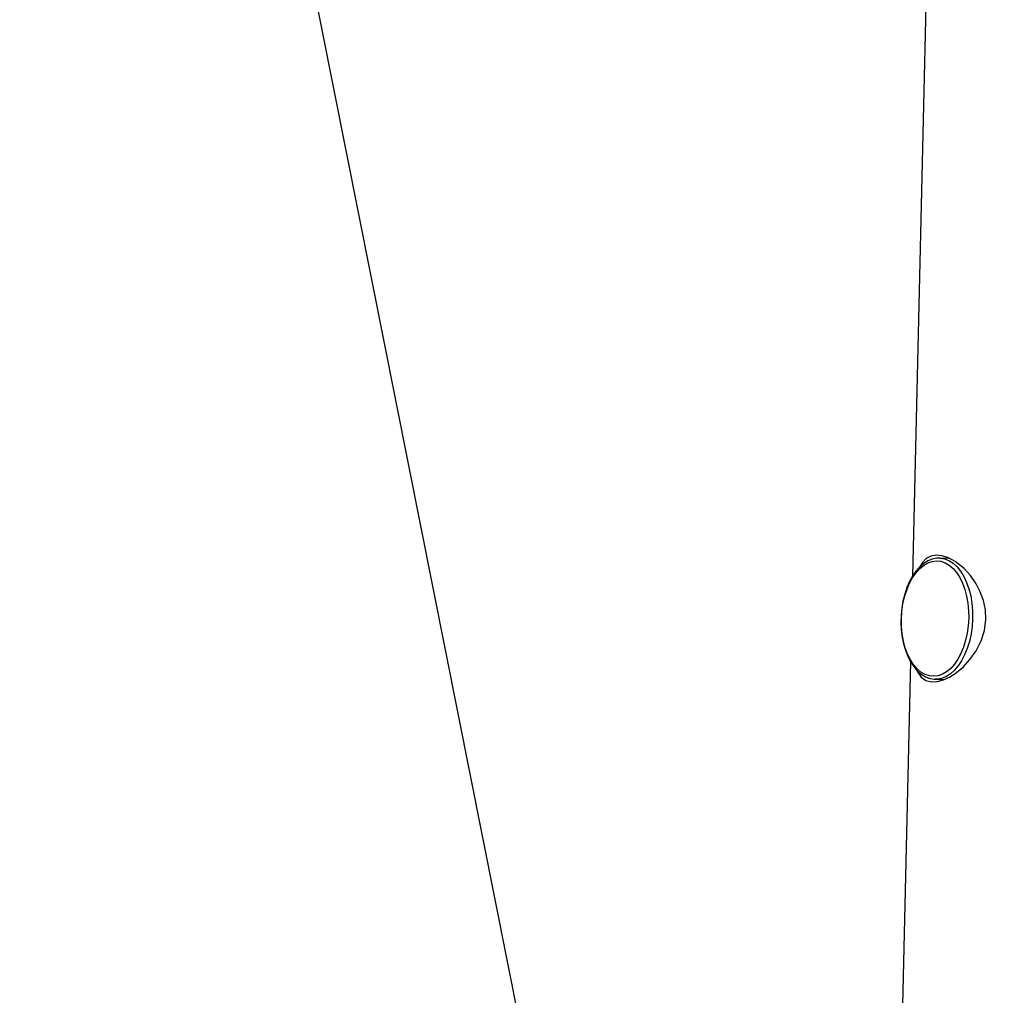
# Model space of a CAD drawing. Extents: x -3650 to 6311, y -645 to 2775.
# Tile 248 of 256: x 4642 to 4840, y 1985 to 2181. Entities that reach past the tile are written whole.
import ezdxf

# ---------------------------------------------------------------- set-up
doc = ezdxf.new("R2010")
doc.units = 0
doc.header["$MEASUREMENT"] = 0
doc.layers.add('Layer 1', color=7, linetype='Continuous', lineweight=0)

msp = doc.modelspace()

# ---------------------------------------------------------------- linework, layer by layer
at = {"layer": 'Layer 1', "color": 18, "lineweight": 25, "true_color": 0x000000}
for points, knots in [([(4990.87, 2178.29), (4990.87, 2178.29), (4988.28, 2190.91), (4988.28, 2190.91), (4988.28, 2190.91), (4985.5, 2203.5), (4985.5, 2203.5), (4985.5, 2203.5), (4982.48, 2216.01), (4982.48, 2216.01), (4982.48, 2216.01), (4979.15, 2228.41), (4979.15, 2228.41), (4979.15, 2228.41), (4976.11, 2238.53), (4976.11, 2238.53), (4976.11, 2238.53), (4972.8, 2248.53), (4972.8, 2248.53), (4972.8, 2248.53), (4969.2, 2258.36), (4969.2, 2258.36), (4969.2, 2258.36), (4965.31, 2267.96), (4965.31, 2267.96), (4965.31, 2267.96), (4961.12, 2277.27), (4961.12, 2277.27), (4961.12, 2277.27), (4956.25, 2287.11), (4956.25, 2287.11), (4956.25, 2287.11), (4951.11, 2296.65), (4951.11, 2296.65), (4951.11, 2296.65), (4945.76, 2305.9), (4945.76, 2305.9), (4945.76, 2305.9), (4940.23, 2314.88), (4940.23, 2314.88), (4940.23, 2314.88), (4932.5, 2326.75), (4932.5, 2326.75), (4932.5, 2326.75), (4924.59, 2338.26), (4924.59, 2338.26), (4924.59, 2338.26), (4916.57, 2349.46), (4916.57, 2349.46), (4916.57, 2349.46), (4910.18, 2358.1), (4910.18, 2358.1), (4910.18, 2358.1), (4903.73, 2366.51), (4903.73, 2366.51), (4903.73, 2366.51), (4897.23, 2374.62), (4897.23, 2374.62), (4897.23, 2374.62), (4890.67, 2382.39), (4890.67, 2382.39), (4890.67, 2382.39), (4884.07, 2389.76), (4884.07, 2389.76), (4884.07, 2389.76), (4877.16, 2396.96), (4877.16, 2396.96), (4877.16, 2396.96), (4870.21, 2403.73), (4870.21, 2403.73), (4870.21, 2403.73), (4863.23, 2410.11), (4863.23, 2410.11), (4863.23, 2410.11), (4856.25, 2416.11), (4856.25, 2416.11), (4856.25, 2416.11), (4849.3, 2421.77), (4849.3, 2421.77), (4849.3, 2421.77), (4839.31, 2429.42), (4839.31, 2429.42), (4839.31, 2429.42), (4829.43, 2436.46), (4829.43, 2436.46), (4829.43, 2436.46), (4819.71, 2442.94), (4819.71, 2442.94), (4819.71, 2442.94), (4810.17, 2448.88), (4810.17, 2448.88), (4810.17, 2448.88), (4800.65, 2454.42), (4800.65, 2454.42), (4800.65, 2454.42), (4791.36, 2459.47), (4791.36, 2459.47), (4791.36, 2459.47), (4782.31, 2464.06), (4782.31, 2464.06), (4782.31, 2464.06), (4773.52, 2468.21), (4773.52, 2468.21), (4773.52, 2468.21), (4764, 2472.39), (4764, 2472.39), (4764, 2472.39), (4754.84, 2476.13), (4754.84, 2476.13), (4754.84, 2476.13), (4746.03, 2479.46), (4746.03, 2479.46), (4746.03, 2479.46), (4737.6, 2482.43), (4737.6, 2482.43), (4737.6, 2482.43), (4729.55, 2485.09), (4729.55, 2485.09), (4729.55, 2485.09), (4721.88, 2487.49), (4721.88, 2487.49), (4721.88, 2487.49), (4714.59, 2489.65), (4714.59, 2489.65), (4714.59, 2489.65), (4707.71, 2491.58), (4707.71, 2491.58), (4707.71, 2491.58), (4700.97, 2493.38), (4700.97, 2493.38), (4700.97, 2493.38), (4694.67, 2494.95), (4694.67, 2494.95), (4694.67, 2494.95), (4688.81, 2496.32), (4688.81, 2496.32), (4688.81, 2496.32), (4683.4, 2497.48), (4683.4, 2497.48), (4683.4, 2497.48), (4677.74, 2498.58), (4677.74, 2498.58), (4677.74, 2498.58), (4672.68, 2499.46), (4672.68, 2499.46), (4672.68, 2499.46), (4668.22, 2500.13), (4668.22, 2500.13), (4668.22, 2500.13), (4664.35, 2500.63), (4664.35, 2500.63), (4664.35, 2500.63), (4661.07, 2500.98), (4661.07, 2500.98), (4661.07, 2500.98), (4658.36, 2501.2), (4658.36, 2501.2), (4658.36, 2501.2), (4656.26, 2501.33), (4656.26, 2501.33), (4656.26, 2501.33), (4654.76, 2501.38), (4654.76, 2501.38), (4654.76, 2501.38), (4653.86, 2501.38), (4653.86, 2501.38), (4653.86, 2501.38), (4653.57, 2501.38), (4653.57, 2501.38)], [0, 0, 0, 0, 1, 1, 1, 2, 2, 2, 3, 3, 3, 4, 4, 4, 5, 5, 5, 6, 6, 6, 7, 7, 7, 8, 8, 8, 9, 9, 9, 10, 10, 10, 11, 11, 11, 12, 12, 12, 13, 13, 13, 14, 14, 14, 15, 15, 15, 16, 16, 16, 17, 17, 17, 18, 18, 18, 19, 19, 19, 20, 20, 20, 21, 21, 21, 22, 22, 22, 23, 23, 23, 24, 24, 24, 25, 25, 25, 26, 26, 26, 27, 27, 27, 28, 28, 28, 29, 29, 29, 30, 30, 30, 31, 31, 31, 32, 32, 32, 33, 33, 33, 34, 34, 34, 35, 35, 35, 36, 36, 36, 37, 37, 37, 38, 38, 38, 39, 39, 39, 40, 40, 40, 41, 41, 41, 42, 42, 42, 43, 43, 43, 44, 44, 44, 45, 45, 45, 46, 46, 46, 47, 47, 47, 48, 48, 48, 49, 49, 49, 50, 50, 50, 51, 51, 51, 52, 52, 52, 53, 53, 53, 54, 54, 54, 55, 55, 55, 56, 56, 56, 56]), ([(4980.21, 2176.17), (4980.21, 2176.17), (4977.33, 2190.17), (4977.33, 2190.17), (4977.33, 2190.17), (4974.18, 2204.11), (4974.18, 2204.11), (4974.18, 2204.11), (4970.69, 2217.94), (4970.69, 2217.94), (4970.69, 2217.94), (4967.7, 2228.42), (4967.7, 2228.42), (4967.7, 2228.42), (4964.39, 2238.78), (4964.39, 2238.78), (4964.39, 2238.78), (4960.75, 2248.94), (4960.75, 2248.94), (4960.75, 2248.94), (4956.75, 2258.83), (4956.75, 2258.83), (4956.75, 2258.83), (4952.43, 2268.3), (4952.43, 2268.3), (4952.43, 2268.3), (4947.79, 2277.48), (4947.79, 2277.48), (4947.79, 2277.48), (4942.89, 2286.36), (4942.89, 2286.36), (4942.89, 2286.36), (4937.8, 2294.96), (4937.8, 2294.96), (4937.8, 2294.96), (4930.56, 2306.39), (4930.56, 2306.39), (4930.56, 2306.39), (4923.1, 2317.42), (4923.1, 2317.42), (4923.1, 2317.42), (4915.5, 2328.13), (4915.5, 2328.13), (4915.5, 2328.13), (4907.97, 2338.37), (4907.97, 2338.37), (4907.97, 2338.37), (4900.34, 2348.32), (4900.34, 2348.32), (4900.34, 2348.32), (4892.61, 2357.9), (4892.61, 2357.9), (4892.61, 2357.9), (4884.78, 2367.03), (4884.78, 2367.03), (4884.78, 2367.03), (4878.24, 2374.13), (4878.24, 2374.13), (4878.24, 2374.13), (4871.63, 2380.84), (4871.63, 2380.84), (4871.63, 2380.84), (4864.98, 2387.18), (4864.98, 2387.18), (4864.98, 2387.18), (4858.31, 2393.16), (4858.31, 2393.16), (4858.31, 2393.16), (4851.65, 2398.79), (4851.65, 2398.79), (4851.65, 2398.79), (4842.63, 2405.96), (4842.63, 2405.96), (4842.63, 2405.96), (4833.67, 2412.62), (4833.67, 2412.62), (4833.67, 2412.62), (4824.81, 2418.81), (4824.81, 2418.81), (4824.81, 2418.81), (4816.06, 2424.54), (4816.06, 2424.54), (4816.06, 2424.54), (4807.47, 2429.87), (4807.47, 2429.87), (4807.47, 2429.87), (4798.81, 2434.93), (4798.81, 2434.93), (4798.81, 2434.93), (4790.32, 2439.59), (4790.32, 2439.59), (4790.32, 2439.59), (4782.02, 2443.89), (4782.02, 2443.89), (4782.02, 2443.89), (4773.92, 2447.84), (4773.92, 2447.84), (4773.92, 2447.84), (4766.04, 2451.45), (4766.04, 2451.45), (4766.04, 2451.45), (4755.63, 2455.9), (4755.63, 2455.9), (4755.63, 2455.9), (4745.64, 2459.84), (4745.64, 2459.84), (4745.64, 2459.84), (4736.08, 2463.32), (4736.08, 2463.32), (4736.08, 2463.32), (4726.97, 2466.41), (4726.97, 2466.41), (4726.97, 2466.41), (4718.31, 2469.16), (4718.31, 2469.16), (4718.31, 2469.16), (4710.11, 2471.61), (4710.11, 2471.61), (4710.11, 2471.61), (4702.35, 2473.81), (4702.35, 2473.81), (4702.35, 2473.81), (4695.06, 2475.75), (4695.06, 2475.75), (4695.06, 2475.75), (4687.91, 2477.55), (4687.91, 2477.55), (4687.91, 2477.55), (4681.27, 2479.1), (4681.27, 2479.1), (4681.27, 2479.1), (4675.16, 2480.42), (4675.16, 2480.42), (4675.16, 2480.42), (4669.56, 2481.53), (4669.56, 2481.53), (4669.56, 2481.53), (4664.41, 2482.44), (4664.41, 2482.44), (4664.41, 2482.44), (4659.79, 2483.17), (4659.79, 2483.17), (4659.79, 2483.17), (4655.73, 2483.72), (4655.73, 2483.72), (4655.73, 2483.72), (4652.21, 2484.13), (4652.21, 2484.13), (4652.21, 2484.13), (4649.23, 2484.41), (4649.23, 2484.41), (4649.23, 2484.41), (4646.77, 2484.59), (4646.77, 2484.59), (4646.77, 2484.59), (4644.87, 2484.68), (4644.87, 2484.68), (4644.87, 2484.68), (4643.51, 2484.72), (4643.51, 2484.72), (4643.51, 2484.72), (4642.7, 2484.72), (4642.7, 2484.72), (4642.7, 2484.72), (4642.43, 2484.72), (4642.43, 2484.72)], [0, 0, 0, 0, 1, 1, 1, 2, 2, 2, 3, 3, 3, 4, 4, 4, 5, 5, 5, 6, 6, 6, 7, 7, 7, 8, 8, 8, 9, 9, 9, 10, 10, 10, 11, 11, 11, 12, 12, 12, 13, 13, 13, 14, 14, 14, 15, 15, 15, 16, 16, 16, 17, 17, 17, 18, 18, 18, 19, 19, 19, 20, 20, 20, 21, 21, 21, 22, 22, 22, 23, 23, 23, 24, 24, 24, 25, 25, 25, 26, 26, 26, 27, 27, 27, 28, 28, 28, 29, 29, 29, 30, 30, 30, 31, 31, 31, 32, 32, 32, 33, 33, 33, 34, 34, 34, 35, 35, 35, 36, 36, 36, 37, 37, 37, 38, 38, 38, 39, 39, 39, 40, 40, 40, 41, 41, 41, 42, 42, 42, 43, 43, 43, 44, 44, 44, 45, 45, 45, 46, 46, 46, 47, 47, 47, 48, 48, 48, 49, 49, 49, 50, 50, 50, 51, 51, 51, 52, 52, 52, 53, 53, 53, 54, 54, 54, 55, 55, 55, 55]), ([(4974.54, 2175.04), (4974.54, 2175.04), (4972.28, 2186.15), (4972.28, 2186.15), (4972.28, 2186.15), (4969.87, 2197.22), (4969.87, 2197.22), (4969.87, 2197.22), (4967.25, 2208.25), (4967.25, 2208.25), (4967.25, 2208.25), (4964.37, 2219.24), (4964.37, 2219.24), (4964.37, 2219.24), (4961.19, 2230.11), (4961.19, 2230.11), (4961.19, 2230.11), (4957.69, 2240.76), (4957.69, 2240.76), (4957.69, 2240.76), (4953.79, 2251.22), (4953.79, 2251.22), (4953.79, 2251.22), (4949.5, 2261.35), (4949.5, 2261.35), (4949.5, 2261.35), (4947.2, 2266.31), (4947.2, 2266.31), (4947.2, 2266.31), (4944.81, 2271.18), (4944.81, 2271.18), (4944.81, 2271.18), (4940.06, 2280.19), (4940.06, 2280.19), (4940.06, 2280.19), (4935.09, 2288.92), (4935.09, 2288.92), (4935.09, 2288.92), (4929.91, 2297.45), (4929.91, 2297.45), (4929.91, 2297.45), (4924.59, 2305.75), (4924.59, 2305.75), (4924.59, 2305.75), (4919.21, 2313.77), (4919.21, 2313.77), (4919.21, 2313.77), (4913.76, 2321.62), (4913.76, 2321.62), (4913.76, 2321.62), (4908.25, 2329.32), (4908.25, 2329.32), (4908.25, 2329.32), (4902.7, 2336.87), (4902.7, 2336.87), (4902.7, 2336.87), (4897.08, 2344.27), (4897.08, 2344.27), (4897.08, 2344.27), (4891.41, 2351.46), (4891.41, 2351.46), (4891.41, 2351.46), (4885.69, 2358.4), (4885.69, 2358.4), (4885.69, 2358.4), (4879.89, 2365.08), (4879.89, 2365.08), (4879.89, 2365.08), (4874.04, 2371.43), (4874.04, 2371.43), (4874.04, 2371.43), (4868.13, 2377.45), (4868.13, 2377.45), (4868.13, 2377.45), (4862.15, 2383.17), (4862.15, 2383.17), (4862.15, 2383.17), (4856.16, 2388.59), (4856.16, 2388.59), (4856.16, 2388.59), (4850.21, 2393.69), (4850.21, 2393.69), (4850.21, 2393.69), (4844.27, 2398.53), (4844.27, 2398.53), (4844.27, 2398.53), (4838.36, 2403.13), (4838.36, 2403.13), (4838.36, 2403.13), (4832.49, 2407.51), (4832.49, 2407.51), (4832.49, 2407.51), (4826.66, 2411.67), (4826.66, 2411.67), (4826.66, 2411.67), (4820.87, 2415.63), (4820.87, 2415.63), (4820.87, 2415.63), (4815.13, 2419.41), (4815.13, 2419.41), (4815.13, 2419.41), (4809.46, 2423), (4809.46, 2423), (4809.46, 2423), (4803.86, 2426.4), (4803.86, 2426.4), (4803.86, 2426.4), (4798.32, 2429.63), (4798.32, 2429.63), (4798.32, 2429.63), (4792.86, 2432.7), (4792.86, 2432.7), (4792.86, 2432.7), (4787.48, 2435.6), (4787.48, 2435.6), (4787.48, 2435.6), (4782.18, 2438.35), (4782.18, 2438.35), (4782.18, 2438.35), (4776.95, 2440.94), (4776.95, 2440.94), (4776.95, 2440.94), (4766.78, 2445.72), (4766.78, 2445.72), (4766.78, 2445.72), (4756.96, 2449.97), (4756.96, 2449.97), (4756.96, 2449.97), (4747.52, 2453.76), (4747.52, 2453.76), (4747.52, 2453.76), (4738.46, 2457.14), (4738.46, 2457.14), (4738.46, 2457.14), (4729.8, 2460.13), (4729.8, 2460.13), (4729.8, 2460.13), (4721.54, 2462.82), (4721.54, 2462.82), (4721.54, 2462.82), (4713.67, 2465.23), (4713.67, 2465.23), (4713.67, 2465.23), (4706.21, 2467.39), (4706.21, 2467.39), (4706.21, 2467.39), (4699.16, 2469.33), (4699.16, 2469.33), (4699.16, 2469.33), (4692.52, 2471.07), (4692.52, 2471.07), (4692.52, 2471.07), (4686.29, 2472.59), (4686.29, 2472.59), (4686.29, 2472.59), (4680.49, 2473.93), (4680.49, 2473.93), (4680.49, 2473.93), (4675.1, 2475.07), (4675.1, 2475.07), (4675.1, 2475.07), (4670.14, 2476.04), (4670.14, 2476.04), (4670.14, 2476.04), (4665.61, 2476.85), (4665.61, 2476.85), (4665.61, 2476.85), (4661.5, 2477.5), (4661.5, 2477.5), (4661.5, 2477.5), (4657.82, 2478.02), (4657.82, 2478.02), (4657.82, 2478.02), (4654.56, 2478.42), (4654.56, 2478.42), (4654.56, 2478.42), (4651.73, 2478.72), (4651.73, 2478.72), (4651.73, 2478.72), (4649.33, 2478.92), (4649.33, 2478.92), (4649.33, 2478.92), (4647.34, 2479.05), (4647.34, 2479.05), (4647.34, 2479.05), (4645.77, 2479.12), (4645.77, 2479.12), (4645.77, 2479.12), (4644.62, 2479.15), (4644.62, 2479.15), (4644.62, 2479.15), (4643.81, 2479.16), (4643.81, 2479.16), (4643.81, 2479.16), (4643.54, 2479.15), (4643.54, 2479.15)], [0, 0, 0, 0, 1, 1, 1, 2, 2, 2, 3, 3, 3, 4, 4, 4, 5, 5, 5, 6, 6, 6, 7, 7, 7, 8, 8, 8, 9, 9, 9, 10, 10, 10, 11, 11, 11, 12, 12, 12, 13, 13, 13, 14, 14, 14, 15, 15, 15, 16, 16, 16, 17, 17, 17, 18, 18, 18, 19, 19, 19, 20, 20, 20, 21, 21, 21, 22, 22, 22, 23, 23, 23, 24, 24, 24, 25, 25, 25, 26, 26, 26, 27, 27, 27, 28, 28, 28, 29, 29, 29, 30, 30, 30, 31, 31, 31, 32, 32, 32, 33, 33, 33, 34, 34, 34, 35, 35, 35, 36, 36, 36, 37, 37, 37, 38, 38, 38, 39, 39, 39, 40, 40, 40, 41, 41, 41, 42, 42, 42, 43, 43, 43, 44, 44, 44, 45, 45, 45, 46, 46, 46, 47, 47, 47, 48, 48, 48, 49, 49, 49, 50, 50, 50, 51, 51, 51, 52, 52, 52, 53, 53, 53, 54, 54, 54, 55, 55, 55, 56, 56, 56, 57, 57, 57, 58, 58, 58, 59, 59, 59, 60, 60, 60, 61, 61, 61, 62, 62, 62, 63, 63, 63, 64, 64, 64, 65, 65, 65, 65]), ([(4644.7, 2467.93), (4644.7, 2467.93), (4644.72, 2467.93), (4644.72, 2467.93), (4644.72, 2467.93), (4644.85, 2467.93), (4644.85, 2467.93), (4644.85, 2467.93), (4645.08, 2467.93), (4645.08, 2467.93), (4645.08, 2467.93), (4645.38, 2467.93), (4645.38, 2467.93), (4645.38, 2467.93), (4645.75, 2467.92), (4645.75, 2467.92), (4645.75, 2467.92), (4646.15, 2467.91), (4646.15, 2467.91), (4646.15, 2467.91), (4646.58, 2467.9), (4646.58, 2467.9), (4646.58, 2467.9), (4647.03, 2467.88), (4647.03, 2467.88), (4647.03, 2467.88), (4647.5, 2467.86), (4647.5, 2467.86), (4647.5, 2467.86), (4647.95, 2467.84), (4647.95, 2467.84), (4647.95, 2467.84), (4648.39, 2467.81), (4648.39, 2467.81), (4648.39, 2467.81), (4648.79, 2467.79), (4648.79, 2467.79), (4648.79, 2467.79), (4649.17, 2467.76), (4649.17, 2467.76), (4649.17, 2467.76), (4649.57, 2467.73), (4649.57, 2467.73), (4649.57, 2467.73), (4650.5, 2467.66), (4650.5, 2467.66), (4650.5, 2467.66), (4651.51, 2467.58), (4651.51, 2467.58), (4651.51, 2467.58), (4652.61, 2467.48), (4652.61, 2467.48), (4652.61, 2467.48), (4653.83, 2467.36), (4653.83, 2467.36), (4653.83, 2467.36), (4655.2, 2467.2), (4655.2, 2467.2), (4655.2, 2467.2), (4656.76, 2467.02), (4656.76, 2467.02), (4656.76, 2467.02), (4658.51, 2466.79), (4658.51, 2466.79), (4658.51, 2466.79), (4660.48, 2466.52), (4660.48, 2466.52), (4660.48, 2466.52), (4662.63, 2466.19), (4662.63, 2466.19), (4662.63, 2466.19), (4664.94, 2465.82), (4664.94, 2465.82), (4664.94, 2465.82), (4666.31, 2465.59), (4666.31, 2465.59), (4666.31, 2465.59), (4667.72, 2465.35), (4667.72, 2465.35), (4667.72, 2465.35), (4669.18, 2465.08), (4669.18, 2465.08), (4669.18, 2465.08), (4670.7, 2464.8), (4670.7, 2464.8), (4670.7, 2464.8), (4672.26, 2464.5), (4672.26, 2464.5), (4672.26, 2464.5), (4673.87, 2464.18), (4673.87, 2464.18), (4673.87, 2464.18), (4675.4, 2463.87), (4675.4, 2463.87), (4675.4, 2463.87), (4676.53, 2463.63), (4676.53, 2463.63), (4676.53, 2463.63), (4677.58, 2463.41), (4677.58, 2463.41), (4677.58, 2463.41), (4678.55, 2463.2), (4678.55, 2463.2), (4678.55, 2463.2), (4679.43, 2463.01), (4679.43, 2463.01), (4679.43, 2463.01), (4680.22, 2462.83), (4680.22, 2462.83), (4680.22, 2462.83), (4680.92, 2462.68), (4680.92, 2462.68), (4680.92, 2462.68), (4681.7, 2462.5), (4681.7, 2462.5), (4681.7, 2462.5), (4682.59, 2462.3), (4682.59, 2462.3), (4682.59, 2462.3), (4683.88, 2462), (4683.88, 2462), (4683.88, 2462), (4685.36, 2461.65), (4685.36, 2461.65), (4685.36, 2461.65), (4687.05, 2461.25), (4687.05, 2461.25), (4687.05, 2461.25), (4688.94, 2460.79), (4688.94, 2460.79), (4688.94, 2460.79), (4690.89, 2460.3), (4690.89, 2460.3), (4690.89, 2460.3), (4696.85, 2458.76), (4696.85, 2458.76), (4696.85, 2458.76), (4703.06, 2457.07), (4703.06, 2457.07), (4703.06, 2457.07), (4709.51, 2455.23), (4709.51, 2455.23), (4709.51, 2455.23), (4713.59, 2454.02), (4713.59, 2454.02), (4713.59, 2454.02), (4717.86, 2452.72), (4717.86, 2452.72), (4717.86, 2452.72), (4722.33, 2451.31), (4722.33, 2451.31), (4722.33, 2451.31), (4726.98, 2449.79), (4726.98, 2449.79), (4726.98, 2449.79), (4731.81, 2448.16), (4731.81, 2448.16), (4731.81, 2448.16), (4734.43, 2447.25), (4734.43, 2447.25), (4734.43, 2447.25), (4736.95, 2446.36), (4736.95, 2446.36), (4736.95, 2446.36), (4739.35, 2445.48), (4739.35, 2445.48), (4739.35, 2445.48), (4741.64, 2444.64), (4741.64, 2444.64), (4741.64, 2444.64), (4743.81, 2443.82), (4743.81, 2443.82), (4743.81, 2443.82), (4745.85, 2443.04), (4745.85, 2443.04), (4745.85, 2443.04), (4747.81, 2442.27), (4747.81, 2442.27), (4747.81, 2442.27), (4749.91, 2441.44), (4749.91, 2441.44), (4749.91, 2441.44), (4752.36, 2440.45), (4752.36, 2440.45), (4752.36, 2440.45), (4755.15, 2439.29), (4755.15, 2439.29), (4755.15, 2439.29), (4758.31, 2437.95), (4758.31, 2437.95), (4758.31, 2437.95), (4761.84, 2436.42), (4761.84, 2436.42), (4761.84, 2436.42), (4765.75, 2434.67), (4765.75, 2434.67), (4765.75, 2434.67), (4769.51, 2432.93), (4769.51, 2432.93), (4769.51, 2432.93), (4773.01, 2431.27), (4773.01, 2431.27), (4773.01, 2431.27), (4776.23, 2429.7), (4776.23, 2429.7), (4776.23, 2429.7), (4779.15, 2428.23), (4779.15, 2428.23), (4779.15, 2428.23), (4781.79, 2426.88), (4781.79, 2426.88), (4781.79, 2426.88), (4783.75, 2425.85), (4783.75, 2425.85), (4783.75, 2425.85), (4785.5, 2424.92), (4785.5, 2424.92), (4785.5, 2424.92), (4787.1, 2424.06), (4787.1, 2424.06), (4787.1, 2424.06), (4788.72, 2423.18), (4788.72, 2423.18), (4788.72, 2423.18), (4790.37, 2422.27), (4790.37, 2422.27), (4790.37, 2422.27), (4792.05, 2421.34), (4792.05, 2421.34), (4792.05, 2421.34), (4796.14, 2419.01), (4796.14, 2419.01), (4796.14, 2419.01), (4800.4, 2416.51), (4800.4, 2416.51), (4800.4, 2416.51), (4804.15, 2414.24), (4804.15, 2414.24), (4804.15, 2414.24), (4808.17, 2411.75), (4808.17, 2411.75), (4808.17, 2411.75), (4812.47, 2408.99), (4812.47, 2408.99), (4812.47, 2408.99), (4817.05, 2405.96), (4817.05, 2405.96), (4817.05, 2405.96), (4821.92, 2402.63), (4821.92, 2402.63), (4821.92, 2402.63), (4827.08, 2398.97), (4827.08, 2398.97), (4827.08, 2398.97), (4832.39, 2395.05), (4832.39, 2395.05), (4832.39, 2395.05), (4837.33, 2391.26), (4837.33, 2391.26), (4837.33, 2391.26), (4842.35, 2387.25), (4842.35, 2387.25), (4842.35, 2387.25), (4847.42, 2383.04), (4847.42, 2383.04), (4847.42, 2383.04), (4852.51, 2378.6), (4852.51, 2378.6), (4852.51, 2378.6), (4857.61, 2373.94), (4857.61, 2373.94), (4857.61, 2373.94), (4862.66, 2369.09), (4862.66, 2369.09), (4862.66, 2369.09), (4866.4, 2365.31), (4866.4, 2365.31), (4866.4, 2365.31), (4869.85, 2361.69), (4869.85, 2361.69), (4869.85, 2361.69), (4873.01, 2358.25), (4873.01, 2358.25), (4873.01, 2358.25), (4874.4, 2356.69), (4874.4, 2356.69), (4874.4, 2356.69), (4875.73, 2355.18), (4875.73, 2355.18), (4875.73, 2355.18), (4877, 2353.73), (4877, 2353.73), (4877, 2353.73), (4878.18, 2352.35), (4878.18, 2352.35), (4878.18, 2352.35), (4879.17, 2351.19), (4879.17, 2351.19), (4879.17, 2351.19), (4879.93, 2350.29), (4879.93, 2350.29), (4879.93, 2350.29), (4880.46, 2349.65), (4880.46, 2349.65), (4880.46, 2349.65), (4880.97, 2349.04), (4880.97, 2349.04), (4880.97, 2349.04), (4881.66, 2348.21), (4881.66, 2348.21), (4881.66, 2348.21), (4882.52, 2347.16), (4882.52, 2347.16), (4882.52, 2347.16), (4883.93, 2345.44), (4883.93, 2345.44), (4883.93, 2345.44), (4885.64, 2343.32), (4885.64, 2343.32), (4885.64, 2343.32), (4887.65, 2340.78), (4887.65, 2340.78), (4887.65, 2340.78), (4890.3, 2337.39), (4890.3, 2337.39), (4890.3, 2337.39), (4893.08, 2333.76), (4893.08, 2333.76), (4893.08, 2333.76), (4895.84, 2330.09), (4895.84, 2330.09), (4895.84, 2330.09), (4898.59, 2326.37), (4898.59, 2326.37), (4898.59, 2326.37), (4901.32, 2322.62), (4901.32, 2322.62), (4901.32, 2322.62), (4904.05, 2318.83), (4904.05, 2318.83), (4904.05, 2318.83), (4910.39, 2309.78), (4910.39, 2309.78), (4910.39, 2309.78), (4916.59, 2300.6), (4916.59, 2300.6), (4916.59, 2300.6), (4921.77, 2292.57), (4921.77, 2292.57), (4921.77, 2292.57), (4926.65, 2284.59), (4926.65, 2284.59), (4926.65, 2284.59), (4931.18, 2276.75), (4931.18, 2276.75), (4931.18, 2276.75), (4935.34, 2269.05), (4935.34, 2269.05), (4935.34, 2269.05), (4939.12, 2261.47), (4939.12, 2261.47), (4939.12, 2261.47), (4942.53, 2254), (4942.53, 2254), (4942.53, 2254), (4944.03, 2250.46), (4944.03, 2250.46), (4944.03, 2250.46), (4945.61, 2246.58), (4945.61, 2246.58), (4945.61, 2246.58), (4947.29, 2242.19), (4947.29, 2242.19), (4947.29, 2242.19), (4949.06, 2237.28), (4949.06, 2237.28), (4949.06, 2237.28), (4950.91, 2231.83), (4950.91, 2231.83), (4950.91, 2231.83), (4952.8, 2225.85), (4952.8, 2225.85), (4952.8, 2225.85), (4954.72, 2219.31), (4954.72, 2219.31), (4954.72, 2219.31), (4956.86, 2211.48), (4956.86, 2211.48), (4956.86, 2211.48), (4959, 2202.96), (4959, 2202.96), (4959, 2202.96), (4961.15, 2193.75), (4961.15, 2193.75), (4961.15, 2193.75), (4963.3, 2183.84), (4963.3, 2183.84), (4963.3, 2183.84), (4965.46, 2173.23), (4965.46, 2173.23)], [0, 0, 0, 0, 1, 1, 1, 2, 2, 2, 3, 3, 3, 4, 4, 4, 5, 5, 5, 6, 6, 6, 7, 7, 7, 8, 8, 8, 9, 9, 9, 10, 10, 10, 11, 11, 11, 12, 12, 12, 13, 13, 13, 14, 14, 14, 15, 15, 15, 16, 16, 16, 17, 17, 17, 18, 18, 18, 19, 19, 19, 20, 20, 20, 21, 21, 21, 22, 22, 22, 23, 23, 23, 24, 24, 24, 25, 25, 25, 26, 26, 26, 27, 27, 27, 28, 28, 28, 29, 29, 29, 30, 30, 30, 31, 31, 31, 32, 32, 32, 33, 33, 33, 34, 34, 34, 35, 35, 35, 36, 36, 36, 37, 37, 37, 38, 38, 38, 39, 39, 39, 40, 40, 40, 41, 41, 41, 42, 42, 42, 43, 43, 43, 44, 44, 44, 45, 45, 45, 46, 46, 46, 47, 47, 47, 48, 48, 48, 49, 49, 49, 50, 50, 50, 51, 51, 51, 52, 52, 52, 53, 53, 53, 54, 54, 54, 55, 55, 55, 56, 56, 56, 57, 57, 57, 58, 58, 58, 59, 59, 59, 60, 60, 60, 61, 61, 61, 62, 62, 62, 63, 63, 63, 64, 64, 64, 65, 65, 65, 66, 66, 66, 67, 67, 67, 68, 68, 68, 69, 69, 69, 70, 70, 70, 71, 71, 71, 72, 72, 72, 73, 73, 73, 74, 74, 74, 75, 75, 75, 76, 76, 76, 77, 77, 77, 78, 78, 78, 79, 79, 79, 80, 80, 80, 81, 81, 81, 82, 82, 82, 83, 83, 83, 84, 84, 84, 85, 85, 85, 86, 86, 86, 87, 87, 87, 88, 88, 88, 89, 89, 89, 90, 90, 90, 91, 91, 91, 92, 92, 92, 93, 93, 93, 94, 94, 94, 95, 95, 95, 96, 96, 96, 97, 97, 97, 98, 98, 98, 99, 99, 99, 100, 100, 100, 101, 101, 101, 102, 102, 102, 103, 103, 103, 104, 104, 104, 105, 105, 105, 106, 106, 106, 107, 107, 107, 108, 108, 108, 109, 109, 109, 110, 110, 110, 111, 111, 111, 112, 112, 112, 113, 113, 113, 114, 114, 114, 115, 115, 115, 116, 116, 116, 117, 117, 117, 118, 118, 118, 119, 119, 119, 120, 120, 120, 121, 121, 121, 122, 122, 122, 123, 123, 123, 124, 124, 124, 125, 125, 125, 126, 126, 126, 127, 127, 127, 128, 128, 128, 129, 129, 129, 130, 130, 130, 131, 131, 131, 132, 132, 132, 133, 133, 133, 133]), ([(4830.51, 2072.08), (4830.51, 2072.08), (4829.19, 2072.8), (4829.19, 2072.8), (4829.19, 2072.8), (4827.91, 2073.22), (4827.91, 2073.22), (4827.91, 2073.22), (4826.71, 2073.34), (4826.71, 2073.34), (4826.71, 2073.34), (4825.63, 2073.14), (4825.63, 2073.14), (4825.63, 2073.14), (4824.72, 2072.66), (4824.72, 2072.66), (4824.72, 2072.66), (4823.96, 2071.9), (4823.96, 2071.9), (4823.96, 2071.9), (4823.38, 2070.94), (4823.38, 2070.94)], [0, 0, 0, 0, 1, 1, 1, 2, 2, 2, 3, 3, 3, 4, 4, 4, 5, 5, 5, 6, 6, 6, 7, 7, 7, 7]), ([(4827.48, 2072.73), (4827.48, 2072.73), (4826.79, 2072.73), (4826.79, 2072.73), (4826.79, 2072.73), (4825.91, 2072.54), (4825.91, 2072.54), (4825.91, 2072.54), (4825.04, 2072.19), (4825.04, 2072.19), (4825.04, 2072.19), (4824.21, 2071.66), (4824.21, 2071.66), (4824.21, 2071.66), (4823.41, 2070.98), (4823.41, 2070.98), (4823.41, 2070.98), (4822.66, 2070.13), (4822.66, 2070.13), (4822.66, 2070.13), (4821.97, 2069.15), (4821.97, 2069.15), (4821.97, 2069.15), (4821.36, 2068.04), (4821.36, 2068.04), (4821.36, 2068.04), (4820.84, 2066.82), (4820.84, 2066.82), (4820.84, 2066.82), (4820.4, 2065.51), (4820.4, 2065.51), (4820.4, 2065.51), (4820.05, 2064.13), (4820.05, 2064.13), (4820.05, 2064.13), (4819.81, 2062.71), (4819.81, 2062.71), (4819.81, 2062.71), (4819.67, 2061.25), (4819.67, 2061.25), (4819.67, 2061.25), (4819.64, 2059.78), (4819.64, 2059.78), (4819.64, 2059.78), (4819.71, 2058.32), (4819.71, 2058.32), (4819.71, 2058.32), (4819.88, 2056.89), (4819.88, 2056.89), (4819.88, 2056.89), (4820.16, 2055.52), (4820.16, 2055.52), (4820.16, 2055.52), (4820.53, 2054.22), (4820.53, 2054.22), (4820.53, 2054.22), (4821.01, 2053.01), (4821.01, 2053.01), (4821.01, 2053.01), (4821.57, 2051.9), (4821.57, 2051.9), (4821.57, 2051.9), (4822.21, 2050.93), (4822.21, 2050.93), (4822.21, 2050.93), (4822.93, 2050.09), (4822.93, 2050.09), (4822.93, 2050.09), (4823.72, 2049.4), (4823.72, 2049.4), (4823.72, 2049.4), (4824.56, 2048.89), (4824.56, 2048.89), (4824.56, 2048.89), (4825.44, 2048.55), (4825.44, 2048.55), (4825.44, 2048.55), (4826.33, 2048.4), (4826.33, 2048.4), (4826.33, 2048.4), (4826.75, 2048.41), (4826.75, 2048.41)], [0, 0, 0, 0, 1, 1, 1, 2, 2, 2, 3, 3, 3, 4, 4, 4, 5, 5, 5, 6, 6, 6, 7, 7, 7, 8, 8, 8, 9, 9, 9, 10, 10, 10, 11, 11, 11, 12, 12, 12, 13, 13, 13, 14, 14, 14, 15, 15, 15, 16, 16, 16, 17, 17, 17, 18, 18, 18, 19, 19, 19, 20, 20, 20, 21, 21, 21, 22, 22, 22, 23, 23, 23, 24, 24, 24, 25, 25, 25, 26, 26, 26, 27, 27, 27, 27]), ([(4832.96, 2057.66), (4832.96, 2057.66), (4833.17, 2059.15), (4833.17, 2059.15), (4833.17, 2059.15), (4833.26, 2060.67), (4833.26, 2060.67), (4833.26, 2060.67), (4833.24, 2062.18), (4833.24, 2062.18), (4833.24, 2062.18), (4833.1, 2063.67), (4833.1, 2063.67), (4833.1, 2063.67), (4832.85, 2065.11), (4832.85, 2065.11), (4832.85, 2065.11), (4832.5, 2066.46), (4832.5, 2066.46), (4832.5, 2066.46), (4832.04, 2067.72), (4832.04, 2067.72), (4832.04, 2067.72), (4831.48, 2068.86), (4831.48, 2068.86), (4831.48, 2068.86), (4830.84, 2069.85), (4830.84, 2069.85), (4830.84, 2069.85), (4830.12, 2070.69), (4830.12, 2070.69), (4830.12, 2070.69), (4829.35, 2071.35), (4829.35, 2071.35), (4829.35, 2071.35), (4828.52, 2071.83), (4828.52, 2071.83), (4828.52, 2071.83), (4827.66, 2072.12), (4827.66, 2072.12), (4827.66, 2072.12), (4826.78, 2072.21), (4826.78, 2072.21), (4826.78, 2072.21), (4825.9, 2072.1), (4825.9, 2072.1), (4825.9, 2072.1), (4825.02, 2071.79), (4825.02, 2071.79), (4825.02, 2071.79), (4824.18, 2071.29), (4824.18, 2071.29), (4824.18, 2071.29), (4823.37, 2070.61), (4823.37, 2070.61), (4823.37, 2070.61), (4822.61, 2069.76), (4822.61, 2069.76), (4822.61, 2069.76), (4821.92, 2068.75), (4821.92, 2068.75), (4821.92, 2068.75), (4821.31, 2067.6), (4821.31, 2067.6), (4821.31, 2067.6), (4820.79, 2066.33), (4820.79, 2066.33), (4820.79, 2066.33), (4820.37, 2064.97), (4820.37, 2064.97), (4820.37, 2064.97), (4820.05, 2063.53), (4820.05, 2063.53), (4820.05, 2063.53), (4819.84, 2062.03), (4819.84, 2062.03), (4819.84, 2062.03), (4819.75, 2060.52), (4819.75, 2060.52), (4819.75, 2060.52), (4819.77, 2059), (4819.77, 2059), (4819.77, 2059), (4819.9, 2057.51), (4819.9, 2057.51), (4819.9, 2057.51), (4820.15, 2056.08), (4820.15, 2056.08), (4820.15, 2056.08), (4820.51, 2054.72), (4820.51, 2054.72), (4820.51, 2054.72), (4820.97, 2053.46), (4820.97, 2053.46), (4820.97, 2053.46), (4821.53, 2052.33), (4821.53, 2052.33), (4821.53, 2052.33), (4822.17, 2051.33), (4822.17, 2051.33), (4822.17, 2051.33), (4822.88, 2050.5), (4822.88, 2050.5), (4822.88, 2050.5), (4823.66, 2049.83), (4823.66, 2049.83), (4823.66, 2049.83), (4824.49, 2049.35), (4824.49, 2049.35), (4824.49, 2049.35), (4825.35, 2049.07), (4825.35, 2049.07), (4825.35, 2049.07), (4826.23, 2048.98), (4826.23, 2048.98), (4826.23, 2048.98), (4827.11, 2049.09), (4827.11, 2049.09), (4827.11, 2049.09), (4827.98, 2049.39), (4827.98, 2049.39), (4827.98, 2049.39), (4828.83, 2049.89), (4828.83, 2049.89), (4828.83, 2049.89), (4829.64, 2050.57), (4829.64, 2050.57), (4829.64, 2050.57), (4830.4, 2051.42), (4830.4, 2051.42), (4830.4, 2051.42), (4831.09, 2052.43), (4831.09, 2052.43), (4831.09, 2052.43), (4831.7, 2053.58), (4831.7, 2053.58), (4831.7, 2053.58), (4832.22, 2054.85), (4832.22, 2054.85), (4832.22, 2054.85), (4832.64, 2056.22), (4832.64, 2056.22), (4832.64, 2056.22), (4832.96, 2057.66), (4832.96, 2057.66)], [0, 0, 0, 0, 1, 1, 1, 2, 2, 2, 3, 3, 3, 4, 4, 4, 5, 5, 5, 6, 6, 6, 7, 7, 7, 8, 8, 8, 9, 9, 9, 10, 10, 10, 11, 11, 11, 12, 12, 12, 13, 13, 13, 14, 14, 14, 15, 15, 15, 16, 16, 16, 17, 17, 17, 18, 18, 18, 19, 19, 19, 20, 20, 20, 21, 21, 21, 22, 22, 22, 23, 23, 23, 24, 24, 24, 25, 25, 25, 26, 26, 26, 27, 27, 27, 28, 28, 28, 29, 29, 29, 30, 30, 30, 31, 31, 31, 32, 32, 32, 33, 33, 33, 34, 34, 34, 35, 35, 35, 36, 36, 36, 37, 37, 37, 38, 38, 38, 39, 39, 39, 40, 40, 40, 41, 41, 41, 42, 42, 42, 43, 43, 43, 44, 44, 44, 45, 45, 45, 46, 46, 46, 47, 47, 47, 48, 48, 48, 48]), ([(4822.85, 2050.18), (4822.85, 2050.18), (4822.98, 2049.86), (4822.98, 2049.86), (4822.98, 2049.86), (4823.7, 2048.84), (4823.7, 2048.84), (4823.7, 2048.84), (4824.63, 2048.17), (4824.63, 2048.17), (4824.63, 2048.17), (4825.76, 2047.86), (4825.76, 2047.86), (4825.76, 2047.86), (4826.93, 2047.91), (4826.93, 2047.91), (4826.93, 2047.91), (4828.21, 2048.26), (4828.21, 2048.26), (4828.21, 2048.26), (4829.52, 2048.87), (4829.52, 2048.87), (4829.52, 2048.87), (4830.84, 2049.74), (4830.84, 2049.74), (4830.84, 2049.74), (4832.23, 2050.92), (4832.23, 2050.92), (4832.23, 2050.92), (4833.52, 2052.34), (4833.52, 2052.34), (4833.52, 2052.34), (4834.77, 2054.12), (4834.77, 2054.12), (4834.77, 2054.12), (4835.76, 2056.11), (4835.76, 2056.11), (4835.76, 2056.11), (4836.42, 2058.22), (4836.42, 2058.22), (4836.42, 2058.22), (4836.7, 2060.42), (4836.7, 2060.42), (4836.7, 2060.42), (4836.61, 2062.35), (4836.61, 2062.35), (4836.61, 2062.35), (4836.23, 2064.24), (4836.23, 2064.24), (4836.23, 2064.24), (4835.6, 2065.99), (4835.6, 2065.99), (4835.6, 2065.99), (4834.76, 2067.61), (4834.76, 2067.61), (4834.76, 2067.61), (4833.62, 2069.24), (4833.62, 2069.24), (4833.62, 2069.24), (4832.33, 2070.64), (4832.33, 2070.64), (4832.33, 2070.64), (4830.51, 2072.08), (4830.51, 2072.08)], [0, 0, 0, 0, 1, 1, 1, 2, 2, 2, 3, 3, 3, 4, 4, 4, 5, 5, 5, 6, 6, 6, 7, 7, 7, 8, 8, 8, 9, 9, 9, 10, 10, 10, 11, 11, 11, 12, 12, 12, 13, 13, 13, 14, 14, 14, 15, 15, 15, 16, 16, 16, 17, 17, 17, 18, 18, 18, 19, 19, 19, 20, 20, 20, 21, 21, 21, 21]), ([(4827.48, 2072.75), (4827.48, 2072.75), (4827.52, 2072.75), (4827.52, 2072.75), (4827.52, 2072.75), (4828.42, 2072.6), (4828.42, 2072.6), (4828.42, 2072.6), (4829.3, 2072.25), (4829.3, 2072.25), (4829.3, 2072.25), (4830.14, 2071.72), (4830.14, 2071.72), (4830.14, 2071.72), (4830.92, 2071), (4830.92, 2071), (4830.92, 2071), (4831.64, 2070.11), (4831.64, 2070.11), (4831.64, 2070.11), (4832.29, 2069.06), (4832.29, 2069.06), (4832.29, 2069.06), (4832.84, 2067.87), (4832.84, 2067.87), (4832.84, 2067.87), (4833.3, 2066.56), (4833.3, 2066.56), (4833.3, 2066.56), (4833.66, 2065.16), (4833.66, 2065.16), (4833.66, 2065.16), (4833.9, 2063.68), (4833.9, 2063.68), (4833.9, 2063.68), (4834.04, 2062.14), (4834.04, 2062.14), (4834.04, 2062.14), (4834.05, 2060.59), (4834.05, 2060.59), (4834.05, 2060.59), (4833.95, 2059.03), (4833.95, 2059.03), (4833.95, 2059.03), (4833.74, 2057.5), (4833.74, 2057.5)], [0, 0, 0, 0, 1, 1, 1, 2, 2, 2, 3, 3, 3, 4, 4, 4, 5, 5, 5, 6, 6, 6, 7, 7, 7, 8, 8, 8, 9, 9, 9, 10, 10, 10, 11, 11, 11, 12, 12, 12, 13, 13, 13, 14, 14, 14, 15, 15, 15, 15]), ([(4833.74, 2057.5), (4833.74, 2057.5), (4833.41, 2056.01), (4833.41, 2056.01), (4833.41, 2056.01), (4832.98, 2054.61), (4832.98, 2054.61), (4832.98, 2054.61), (4832.45, 2053.3), (4832.45, 2053.3), (4832.45, 2053.3), (4831.83, 2052.11), (4831.83, 2052.11), (4831.83, 2052.11), (4831.13, 2051.06), (4831.13, 2051.06), (4831.13, 2051.06), (4830.36, 2050.16), (4830.36, 2050.16), (4830.36, 2050.16), (4829.53, 2049.44), (4829.53, 2049.44), (4829.53, 2049.44), (4828.67, 2048.9), (4828.67, 2048.9), (4828.67, 2048.9), (4827.77, 2048.55), (4827.77, 2048.55), (4827.77, 2048.55), (4826.86, 2048.4), (4826.86, 2048.4), (4826.86, 2048.4), (4826.73, 2048.39), (4826.73, 2048.39)], [0, 0, 0, 0, 1, 1, 1, 2, 2, 2, 3, 3, 3, 4, 4, 4, 5, 5, 5, 6, 6, 6, 7, 7, 7, 8, 8, 8, 9, 9, 9, 10, 10, 10, 11, 11, 11, 11])]:
    msp.add_open_spline(points, degree=3, knots=knots, dxfattribs=at)
for points in [[(4645.77, 2467.92), (4645.77, 2467.92), (4782.84, 1778.66), (4782.84, 1778.66)], [(4826.83, 2278.6), (4826.83, 2278.6), (4821.95, 2069.11), (4821.95, 2069.11)], [(4829.43, 2072.67), (4829.43, 2072.67), (4827.48, 2072.75), (4827.48, 2072.75)], [(4821.55, 2051.94), (4821.55, 2051.94), (4779.3, 238.47), (4779.3, 238.47)], [(4826.46, 2048.39), (4826.46, 2048.39), (4828.34, 2048.32), (4828.34, 2048.32)], [(4826.73, 2048.39), (4826.73, 2048.39), (4826.46, 2048.39), (4826.46, 2048.39)]]:
    msp.add_open_spline(points, degree=3, dxfattribs=at)

doc.saveas('drawing.dxf')
